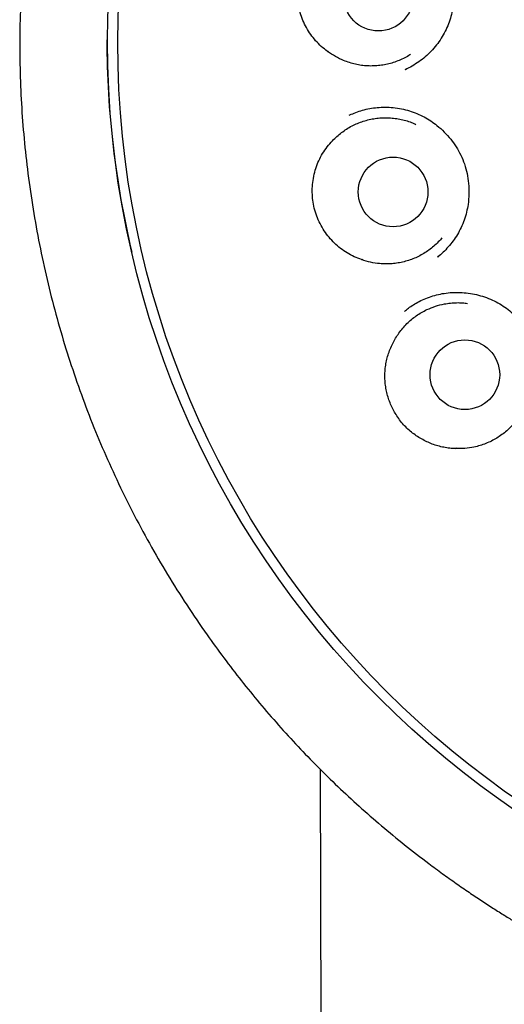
# Model space of a CAD drawing. Header units: millimetres. Extents: x 8 to 743, y 12 to 692.
# Tile 50 of 56: x 367.91 to 376.44, y 657.11 to 674.43. Entities that reach past the tile are written whole.
import ezdxf

# ---------------------------------------------------------------- set-up
doc = ezdxf.new("R2010")
doc.units = ezdxf.units.MM

msp = doc.modelspace()

# ---------------------------------------------------------------- linework, layer by layer
at = {"color": 7, "linetype": 'Continuous', "lineweight": 30}
for p, q in [((374.696, 673.556), (374.723, 673.569)), ((374.714, 673.566), (374.699, 673.558)), ((373.712, 672.755), (373.72, 672.758)), ((373.725, 672.759), (373.718, 672.756)), ((375.269, 670.259), (375.263, 670.254)), ((375.268, 670.258), (375.308, 670.293))]:
    msp.add_line(p, q, dxfattribs=at)
at = {"color": 7, "linetype": 'Continuous', "lineweight": 30, "flags": 128}
msp.add_lwpolyline([(373.201, 661.242), (373.299, 623.259), (373.472, 556.391)], dxfattribs=at)
at = {"color": 7, "linetype": 'Continuous', "lineweight": 30}
for centre, radius in [((385.799, 674.049), 16.343), ((385.793, 674.038), 16.158), ((374.225, 674.849), 0.613), ((374.483, 671.403), 0.613), ((375.747, 668.187), 0.613)]:
    msp.add_circle(centre, radius, dxfattribs=at)
msp.add_arc((385.773, 674.109), 16.331, 180.1068, 193.3392, dxfattribs=at)
for points, knots in [([(385.793, 691.889), (385.629, 691.888), (385.306, 691.885), (384.83, 691.865), (384.371, 691.833), (383.929, 691.792), (383.504, 691.742), (383.097, 691.684), (382.694, 691.617), (382.299, 691.543), (381.911, 691.461), (381.545, 691.375), (381.201, 691.287), (380.886, 691.201), (380.6, 691.116), (380.341, 691.036), (380.099, 690.957), (379.874, 690.879), (379.663, 690.804), (379.461, 690.729), (379.145, 690.607), (378.714, 690.43), (378.168, 690.183), (377.621, 689.913), (377.073, 689.618), (376.531, 689.302), (375.998, 688.966), (375.479, 688.613), (374.976, 688.244), (374.489, 687.861), (374.016, 687.462), (373.555, 687.045), (373.107, 686.609), (372.672, 686.155), (372.253, 685.685), (371.85, 685.199), (371.466, 684.702), (371.101, 684.194), (370.755, 683.677), (370.427, 683.148), (370.116, 682.605), (369.822, 682.048), (369.547, 681.479), (369.293, 680.901), (369.06, 680.315), (368.85, 679.727), (368.662, 679.136), (368.495, 678.542), (368.349, 677.942), (368.222, 677.333), (368.116, 676.715), (368.031, 676.088), (367.967, 675.457), (367.926, 674.826), (367.907, 674.199), (367.911, 673.576), (367.936, 672.958), (367.982, 672.341), (368.051, 671.721), (368.141, 671.1), (368.253, 670.479), (368.387, 669.862), (368.542, 669.25), (368.718, 668.647), (368.913, 668.056), (369.126, 667.475), (369.36, 666.903), (369.615, 666.336), (369.892, 665.774), (370.19, 665.218), (370.508, 664.671), (370.847, 664.134), (371.179, 663.645), (371.502, 663.201), (371.81, 662.8), (372.131, 662.406), (372.464, 662.02), (372.804, 661.648), (373.153, 661.287), (373.512, 660.936), (373.887, 660.589), (374.279, 660.247), (374.687, 659.911), (375.048, 659.632), (375.351, 659.408), (375.588, 659.238), (375.816, 659.081), (376.035, 658.934), (376.245, 658.798), (376.44, 658.675), (376.622, 658.563), (376.791, 658.462), (376.952, 658.369), (377.096, 658.284), (377.186, 658.233), (377.226, 658.21)], [0, 0, 0, 0, 0.010391, 0.0204485, 0.0301695, 0.0395513, 0.0485914, 0.0572879, 0.0656387, 0.0744237, 0.0827871, 0.0907279, 0.0982451, 0.1053383, 0.1114187, 0.1171486, 0.1225283, 0.127558, 0.1322383, 0.1367208, 0.1412168, 0.1536587, 0.1662455, 0.1792172, 0.1923437, 0.2056215, 0.2189648, 0.2323069, 0.2454055, 0.2584948, 0.2715706, 0.2846286, 0.297899, 0.3111761, 0.3244864, 0.3378234, 0.3511807, 0.3643145, 0.3774601, 0.3906108, 0.4037599, 0.4171397, 0.4305045, 0.4438502, 0.4571663, 0.4704471, 0.4834723, 0.4964953, 0.509531, 0.5225918, 0.5359378, 0.5493207, 0.5627151, 0.5760958, 0.5894382, 0.6024973, 0.6155667, 0.6286509, 0.6417466, 0.6550884, 0.6684349, 0.6817822, 0.6951259, 0.7084617, 0.7215475, 0.734617, 0.7476673, 0.7607295, 0.774049, 0.7873842, 0.8007312, 0.814132, 0.82761, 0.8382513, 0.848935, 0.8596587, 0.8704202, 0.881246, 0.891652, 0.9022424, 0.9130383, 0.9240292, 0.9352033, 0.9465478, 0.952947, 0.9591161, 0.9649839, 0.9705506, 0.9758191, 0.9807912, 0.9852091, 0.9893659, 0.9932661, 0.9969503, 1, 1, 1, 1]), ([(373.818, 676.36), (373.841, 676.365), (373.891, 676.374), (373.969, 676.383), (374.047, 676.387), (374.12, 676.386), (374.21, 676.382), (374.317, 676.369), (374.442, 676.343), (374.571, 676.304), (374.702, 676.251), (374.832, 676.182), (374.955, 676.099), (375.069, 676.006), (375.172, 675.903), (375.263, 675.793), (375.342, 675.676), (375.409, 675.554), (375.47, 675.415), (375.518, 675.257), (375.55, 675.08), (375.56, 674.916), (375.553, 674.765), (375.535, 674.628), (375.504, 674.492), (375.46, 674.359), (375.402, 674.229), (375.332, 674.105), (375.249, 673.988), (375.155, 673.879), (375.051, 673.78), (374.94, 673.693), (374.821, 673.616), (374.737, 673.575), (374.695, 673.555)], [0, 0, 0, 0, 0.01812, 0.039406, 0.055574, 0.072673, 0.090488, 0.118554, 0.148254, 0.179621, 0.21268, 0.24722, 0.281999, 0.316252, 0.349997, 0.383244, 0.416004, 0.448294, 0.480141, 0.521921, 0.563158, 0.604903, 0.636624, 0.668668, 0.701017, 0.733671, 0.766643, 0.799955, 0.833565, 0.867095, 0.900487, 0.93375, 0.966907, 1, 1, 1, 1]), ([(373.329, 673.876), (373.292, 673.905), (373.217, 673.962), (373.118, 674.063), (373.03, 674.174), (372.956, 674.294), (372.894, 674.421), (372.846, 674.556), (372.813, 674.697), (372.796, 674.842), (372.797, 674.986), (372.813, 675.127), (372.845, 675.264), (372.891, 675.398), (372.953, 675.528), (373.029, 675.651), (373.119, 675.764), (373.222, 675.865), (373.334, 675.954), (373.416, 676.003), (373.457, 676.027)], [0, 0, 0, 0, 0.054899, 0.109981, 0.164895, 0.219715, 0.274697, 0.329516, 0.386208, 0.443093, 0.49978, 0.554208, 0.608801, 0.663234, 0.719623, 0.776191, 0.832562, 0.888308, 0.94424, 1, 1, 1, 1]), ([(373.329, 673.876), (373.333, 673.876), (373.34, 673.877), (373.345, 673.879), (373.347, 673.879)], [0, 0, 0, 0, 0.590445, 1, 1, 1, 1]), ([(374.792, 673.825), (374.781, 673.818), (374.74, 673.79), (374.664, 673.75), (374.565, 673.706), (374.462, 673.671), (374.357, 673.644), (374.251, 673.627), (374.142, 673.619), (374.034, 673.619), (373.926, 673.63), (373.82, 673.649), (373.715, 673.677), (373.595, 673.72), (373.464, 673.783), (373.374, 673.845), (373.329, 673.876)], [0, 0, 0, 0, 0.026306, 0.095385, 0.164956, 0.235668, 0.304144, 0.373098, 0.442794, 0.513506, 0.581982, 0.650936, 0.720632, 0.791344, 0.895043, 1, 1, 1, 1]), ([(373.72, 672.758), (373.754, 672.773), (373.827, 672.806), (373.945, 672.843), (374.072, 672.873), (374.205, 672.891), (374.344, 672.897), (374.487, 672.89), (374.63, 672.868), (374.77, 672.833), (374.904, 672.785), (375.03, 672.725), (375.148, 672.655), (375.268, 672.567), (375.386, 672.461), (375.499, 672.334), (375.596, 672.198), (375.677, 672.052), (375.742, 671.895), (375.789, 671.727), (375.816, 671.551), (375.822, 671.369), (375.808, 671.199), (375.778, 671.045), (375.737, 670.908), (375.683, 670.777), (375.617, 670.654), (375.541, 670.54), (375.456, 670.435), (375.366, 670.341), (375.3, 670.286), (375.269, 670.259)], [0, 0, 0, 0, 0.02697, 0.056663, 0.087242, 0.118736, 0.151165, 0.184539, 0.218537, 0.252094, 0.285162, 0.317675, 0.349473, 0.380595, 0.421071, 0.460419, 0.498666, 0.537029, 0.576362, 0.61669, 0.658035, 0.700378, 0.743669, 0.776736, 0.810108, 0.843087, 0.87562, 0.907735, 0.939451, 0.970779, 1, 1, 1, 1]), ([(373.417, 672.304), (373.442, 672.33), (373.492, 672.38), (373.575, 672.449), (373.664, 672.511), (373.758, 672.566), (373.856, 672.612), (373.957, 672.649), (374.062, 672.678), (374.168, 672.698), (374.275, 672.709), (374.383, 672.711), (374.492, 672.703), (374.6, 672.687), (374.705, 672.661), (374.8, 672.63), (374.859, 672.604), (374.885, 672.592)], [0, 0, 0, 0, 0.066515, 0.133492, 0.201926, 0.270863, 0.337619, 0.404843, 0.472789, 0.541726, 0.608241, 0.675219, 0.743652, 0.812589, 0.879346, 0.946569, 1, 1, 1, 1]), ([(373.929, 670.212), (373.885, 670.228), (373.797, 670.261), (373.673, 670.328), (373.556, 670.408), (373.449, 670.501), (373.353, 670.604), (373.267, 670.719), (373.195, 670.844), (373.136, 670.978), (373.094, 671.116), (373.068, 671.256), (373.058, 671.395), (373.062, 671.537), (373.083, 671.679), (373.12, 671.819), (373.172, 671.954), (373.24, 672.08), (373.321, 672.199), (373.385, 672.269), (373.417, 672.304)], [0, 0, 0, 0, 0.054899, 0.109981, 0.164895, 0.219715, 0.274697, 0.329516, 0.386208, 0.443093, 0.49978, 0.554208, 0.608801, 0.663234, 0.719623, 0.776191, 0.832562, 0.888308, 0.94424, 1, 1, 1, 1]), ([(375.341, 670.594), (375.333, 670.583), (375.302, 670.545), (375.241, 670.484), (375.159, 670.413), (375.072, 670.349), (374.979, 670.293), (374.883, 670.245), (374.782, 670.205), (374.678, 670.174), (374.572, 670.152), (374.465, 670.139), (374.356, 670.135), (374.229, 670.141), (374.085, 670.162), (373.982, 670.195), (373.929, 670.212)], [0, 0, 0, 0, 0.0263059, 0.0953852, 0.1649563, 0.2356684, 0.3041438, 0.3730981, 0.4427942, 0.5135063, 0.5819817, 0.650936, 0.7206321, 0.7913442, 0.8950427, 1, 1, 1, 1]), ([(373.929, 670.212), (373.934, 670.213), (373.942, 670.216), (373.949, 670.219), (373.951, 670.221)], [0, 0, 0, 0, 0.590445, 1, 1, 1, 1]), ([(374.682, 669.301), (374.706, 669.32), (374.756, 669.36), (374.842, 669.421), (374.945, 669.48), (375.061, 669.533), (375.185, 669.576), (375.316, 669.609), (375.453, 669.63), (375.593, 669.638), (375.736, 669.633), (375.881, 669.613), (376.025, 669.58), (376.164, 669.532), (376.297, 669.471), (376.422, 669.398), (376.538, 669.314), (376.656, 669.211), (376.771, 669.085), (376.878, 668.935), (376.959, 668.786), (377.018, 668.643), (377.059, 668.507), (377.087, 668.364), (377.1, 668.218), (377.1, 668.069), (377.086, 667.935), (377.064, 667.818), (377.039, 667.72), (377.003, 667.614), (376.957, 667.506), (376.899, 667.403), (376.843, 667.317), (376.805, 667.267), (376.788, 667.244)], [0, 0, 0, 0, 0.022028, 0.046838, 0.074566, 0.104488, 0.135043, 0.166201, 0.197987, 0.230418, 0.263505, 0.297259, 0.33134, 0.365217, 0.3989, 0.432184, 0.465065, 0.497574, 0.540359, 0.582535, 0.624624, 0.656811, 0.689559, 0.722881, 0.756781, 0.791241, 0.826232, 0.849845, 0.873639, 0.896415, 0.92758, 0.955197, 0.979317, 1, 1, 1, 1]), ([(374.477, 668.736), (374.493, 668.767), (374.526, 668.83), (374.585, 668.92), (374.651, 669.006), (374.725, 669.086), (374.805, 669.159), (374.89, 669.224), (374.982, 669.283), (375.094, 669.341), (375.228, 669.395), (375.368, 669.431), (375.493, 669.449), (375.601, 669.456), (375.701, 669.454), (375.765, 669.446), (375.793, 669.443)], [0, 0, 0, 0, 0.06652, 0.133502, 0.201941, 0.270883, 0.337644, 0.404873, 0.472824, 0.541766, 0.6419, 0.743633, 0.812575, 0.879337, 0.946565, 1, 1, 1, 1]), ([(375.584, 666.887), (375.549, 666.888), (375.48, 666.892), (375.375, 666.908), (375.272, 666.932), (375.171, 666.966), (375.074, 667.007), (374.98, 667.056), (374.89, 667.112), (374.804, 667.177), (374.723, 667.248), (374.648, 667.327), (374.58, 667.414), (374.52, 667.505), (374.47, 667.598), (374.427, 667.694), (374.393, 667.794), (374.366, 667.897), (374.348, 668.002), (374.338, 668.11), (374.338, 668.219), (374.348, 668.327), (374.366, 668.433), (374.394, 668.536), (374.43, 668.638), (374.461, 668.703), (374.477, 668.736)], [0, 0, 0, 0, 0.040621, 0.081243, 0.123069, 0.164897, 0.2055, 0.246104, 0.287808, 0.329512, 0.371419, 0.413324, 0.456555, 0.499789, 0.540104, 0.58042, 0.621828, 0.663236, 0.704939, 0.746642, 0.789604, 0.832564, 0.873816, 0.91507, 0.957534, 1, 1, 1, 1]), ([(376.819, 667.668), (376.814, 667.655), (376.795, 667.609), (376.755, 667.533), (376.698, 667.441), (376.634, 667.354), (376.562, 667.273), (376.484, 667.199), (376.399, 667.131), (376.309, 667.071), (376.215, 667.019), (376.117, 666.975), (376.014, 666.939), (375.891, 666.908), (375.747, 666.885), (375.638, 666.886), (375.584, 666.887)], [0, 0, 0, 0, 0.026306, 0.095385, 0.164956, 0.235668, 0.304144, 0.373098, 0.442794, 0.513506, 0.581982, 0.650936, 0.720632, 0.791344, 0.895043, 1, 1, 1, 1]), ([(375.584, 666.887), (375.589, 666.89), (375.597, 666.895), (375.605, 666.901), (375.608, 666.903)], [0, 0, 0, 0, 0.590445, 1, 1, 1, 1])]:
    msp.add_open_spline(points, degree=3, knots=knots, dxfattribs=at)

doc.saveas('drawing.dxf')
